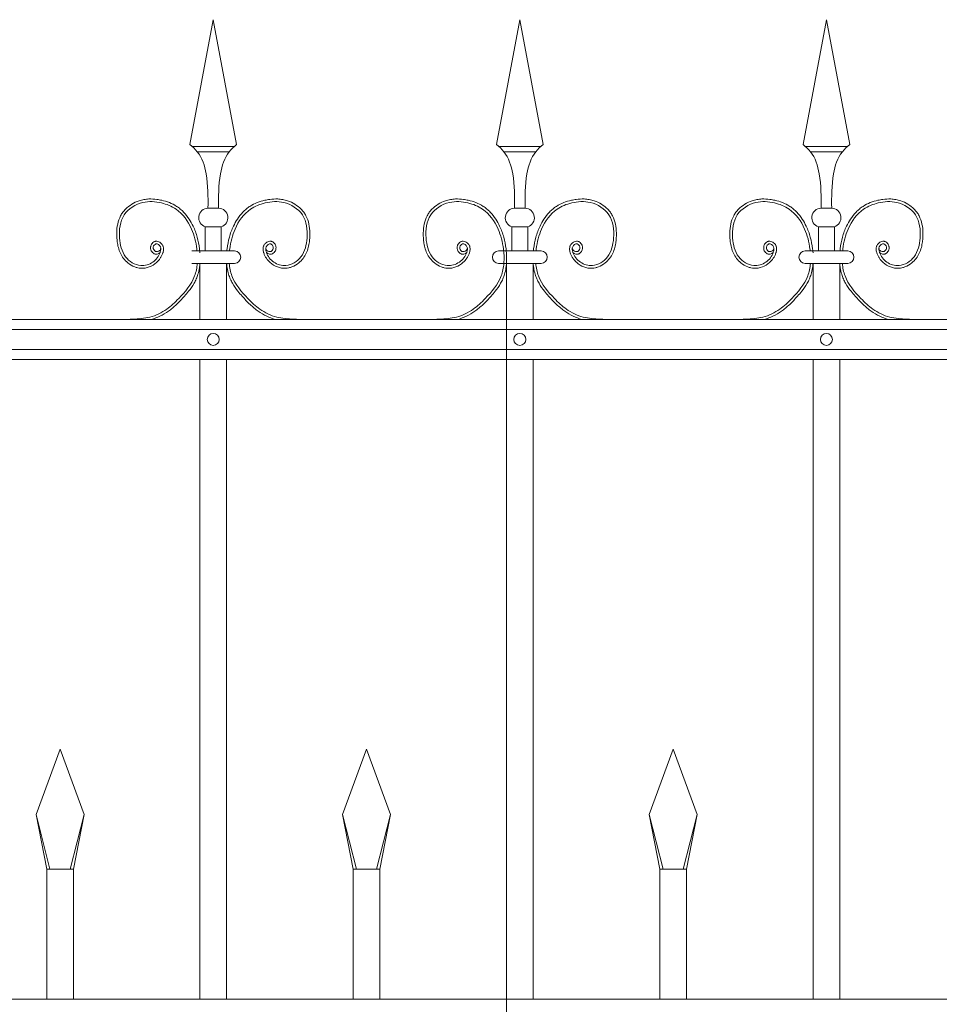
# Model space of a CAD drawing. Header units: millimetres. Extents: x 6567289036 to 6568990308, y 5976640423 to 5977332400.
# Tile 182 of 256: x 6568247495 to 6568248177, y 5976809988 to 5976810718. Entities that reach past the tile are written whole.
import ezdxf

# ---------------------------------------------------------------- set-up
doc = ezdxf.new("R2010")
doc.units = ezdxf.units.MM
doc.layers.add('01_widok', color=7, linetype='Continuous', lineweight=13)

# ---------------------------------------------------------------- blocks, each defined once
blk = doc.blocks.new('A$C6D0402AF')
at = {"layer": '01_widok'}
for p, q in [((1.41249, 1.4602), (1.43, 1.55381)), ((1.44751, 1.4602), (1.43, 1.55381)), ((1.64249, 1.4602), (1.66, 1.55381)), ((1.67751, 1.4602), (1.66, 1.55381)), ((1.87249, 1.4602), (1.89, 1.55381)), ((1.90751, 1.4602), (1.89, 1.55381)), ((1.43, 1.45881), (1.414, 1.45881)), ((1.43, 1.45881), (1.446, 1.45881)), ((1.66, 1.45881), (1.644, 1.45881)), ((1.66, 1.45881), (1.676, 1.45881)), ((1.89, 1.45881), (1.874, 1.45881)), ((1.89, 1.45881), (1.906, 1.45881)), ((1.43, 1.45481), (1.418, 1.45481)), ((1.43, 1.45481), (1.442, 1.45481)), ((1.66, 1.45481), (1.648, 1.45481)), ((1.66, 1.45481), (1.672, 1.45481)), ((1.89, 1.45481), (1.878, 1.45481)), ((1.89, 1.45481), (1.902, 1.45481)), ((1.43, 1.41247), (1.42601, 1.41247)), ((1.43, 1.41247), (1.43399, 1.41247)), ((1.66, 1.41247), (1.65601, 1.41247)), ((1.66, 1.41247), (1.66399, 1.41247)), ((1.89, 1.41247), (1.88601, 1.41247)), ((1.89, 1.41247), (1.89399, 1.41247)), ((1.42401, 1.39847), (1.43, 1.39847)), ((1.42401, 1.39847), (1.42401, 1.38047)), ((1.43599, 1.39847), (1.43, 1.39847)), ((1.43599, 1.39847), (1.43599, 1.38047)), ((1.65401, 1.39847), (1.66, 1.39847)), ((1.65401, 1.39847), (1.65401, 1.38047)), ((1.66599, 1.39847), (1.66, 1.39847)), ((1.66599, 1.39847), (1.66599, 1.38047)), ((1.88401, 1.39847), (1.89, 1.39847)), ((1.88401, 1.39847), (1.88401, 1.38047)), ((1.89599, 1.39847), (1.89, 1.39847)), ((1.89599, 1.39847), (1.89599, 1.38047)), ((1.43, 1.38047), (1.414, 1.38047)), ((1.43, 1.38047), (1.446, 1.38047)), ((1.66, 1.38047), (1.644, 1.38047)), ((1.65, 1.379), (1.65, 1.329)), ((1.65, 1.379), (1.65, 0.30096)), ((1.66, 1.38047), (1.676, 1.38047)), ((1.89, 1.38047), (1.874, 1.38047)), ((1.89, 1.38047), (1.906, 1.38047)), ((1.42, 1.371), (1.414, 1.371)), ((1.42, 1.371), (1.42, 1.329)), ((1.42, 1.371), (1.44, 1.371)), ((1.44, 1.371), (1.44, 1.329)), ((1.44, 1.371), (1.446, 1.371)), ((1.65, 1.371), (1.644, 1.371)), ((1.65, 1.371), (1.65, 1.329)), ((1.65, 1.371), (1.67, 1.371)), ((1.67, 1.371), (1.67, 1.329)), ((1.67, 1.371), (1.676, 1.371)), ((1.88, 1.371), (1.874, 1.371)), ((1.88, 1.371), (1.88, 1.329)), ((1.88, 1.371), (1.9, 1.371)), ((1.9, 1.371), (1.9, 1.329)), ((1.9, 1.371), (1.906, 1.371)), ((2.57, 1.329), (0.06, 1.329)), ((0.06, 1.3215), (2.57, 1.3215)), ((0.06, 1.3065), (2.57, 1.3065)), ((2.57, 1.299), (0.06, 1.299)), ((1.42, 1.299), (1.42, 0.819)), ((1.44, 1.299), (1.44, 0.819)), ((1.65, 1.299), (1.65, 0.819)), ((1.67, 1.299), (1.67, 0.819)), ((1.88, 1.299), (1.88, 0.819)), ((1.9, 1.299), (1.9, 0.819)), ((1.297, 0.95769), (1.315, 1.00669)), ((1.333, 0.95769), (1.315, 1.00669)), ((1.527, 0.95769), (1.545, 1.00669)), ((1.563, 0.95769), (1.545, 1.00669)), ((1.757, 0.95769), (1.775, 1.00669)), ((1.793, 0.95769), (1.775, 1.00669)), ((1.30744, 0.91669), (1.297, 0.95769)), ((1.297, 0.95769), (1.305, 0.91669)), ((1.32256, 0.91669), (1.333, 0.95769)), ((1.333, 0.95769), (1.325, 0.91669)), ((1.53744, 0.91669), (1.527, 0.95769)), ((1.527, 0.95769), (1.535, 0.91669)), ((1.55256, 0.91669), (1.563, 0.95769)), ((1.563, 0.95769), (1.555, 0.91669)), ((1.76744, 0.91669), (1.757, 0.95769)), ((1.757, 0.95769), (1.765, 0.91669)), ((1.78256, 0.91669), (1.793, 0.95769)), ((1.793, 0.95769), (1.785, 0.91669)), ((1.315, 0.91669), (1.305, 0.91669)), ((1.305, 0.91669), (1.305, 0.819)), ((1.315, 0.91669), (1.325, 0.91669)), ((1.325, 0.91669), (1.325, 0.819)), ((1.545, 0.91669), (1.535, 0.91669)), ((1.535, 0.91669), (1.535, 0.819)), ((1.545, 0.91669), (1.555, 0.91669)), ((1.555, 0.91669), (1.555, 0.819)), ((1.775, 0.91669), (1.765, 0.91669)), ((1.765, 0.91669), (1.765, 0.819)), ((1.775, 0.91669), (1.785, 0.91669)), ((1.785, 0.91669), (1.785, 0.819)), ((2.57, 0.819), (0.06, 0.819))]:
    blk.add_line(p, q, dxfattribs=at)
for centre in [(1.43, 1.314), (1.66, 1.314), (1.89, 1.314)]:
    blk.add_circle(centre, 0.0045, dxfattribs=at)
for centre, radius, start, end in [((1.42627, 1.40529), 0.00718, 92.05804, 251.68172), ((1.43373, 1.40529), 0.00718, 288.31828, 87.94196), ((1.65627, 1.40529), 0.00718, 92.05804, 251.68172), ((1.66373, 1.40529), 0.00718, 288.31828, 87.94196), ((1.88627, 1.40529), 0.00718, 92.05804, 251.68172), ((1.89373, 1.40529), 0.00718, 288.31828, 87.94196), ((1.44589, 1.37573), 0.00473, 271.38218, 88.61782), ((1.64411, 1.37573), 0.00473, 91.38218, 268.61782), ((1.67589, 1.37573), 0.00473, 271.38218, 88.61782), ((1.87411, 1.37573), 0.00473, 91.38218, 268.61782), ((1.90589, 1.37573), 0.00473, 271.38218, 88.61782)]:
    blk.add_arc(centre, radius, start, end, dxfattribs=at)
for points in [[(1.41249, 1.4602), (1.418, 1.45481), (1.42464, 1.43812), (1.42601, 1.41247)], [(1.44751, 1.4602), (1.442, 1.45481), (1.43536, 1.43812), (1.43399, 1.41247)], [(1.64249, 1.4602), (1.648, 1.45481), (1.65464, 1.43812), (1.65601, 1.41247)], [(1.67751, 1.4602), (1.672, 1.45481), (1.66536, 1.43812), (1.66399, 1.41247)], [(1.87249, 1.4602), (1.878, 1.45481), (1.88464, 1.43812), (1.88601, 1.41247)], [(1.90751, 1.4602), (1.902, 1.45481), (1.89536, 1.43812), (1.89399, 1.41247)], [(1.64782, 1.38047), (1.64822, 1.37621), (1.64799, 1.371)]]:
    blk.add_spline(points, degree=3, dxfattribs=at)
for points, knots in [([(1.39014, 1.37922), (1.38904, 1.37757), (1.38661, 1.37789), (1.38604, 1.37807), (1.38582, 1.37815), (1.3854, 1.37836), (1.3852, 1.37847), (1.38454, 1.37894), (1.38415, 1.37936), (1.38354, 1.38027), (1.38331, 1.38076), (1.38301, 1.3818), (1.38294, 1.38234), (1.38296, 1.38319), (1.383, 1.3835), (1.38312, 1.38409), (1.38321, 1.38437), (1.38352, 1.38516), (1.3838, 1.38563), (1.38451, 1.38648), (1.38493, 1.38686), (1.38571, 1.38729), (1.38599, 1.38741), (1.3865, 1.38756), (1.38673, 1.3876), (1.38717, 1.38764), (1.38739, 1.38765), (1.38816, 1.3876), (1.38868, 1.38745), (1.38962, 1.38704), (1.39004, 1.38678), (1.3908, 1.38617), (1.39115, 1.38583), (1.39165, 1.3852), (1.39183, 1.38493), (1.39214, 1.38437), (1.39227, 1.38409), (1.39247, 1.38353), (1.39255, 1.38324), (1.39271, 1.38238), (1.39272, 1.3818), (1.39263, 1.38073), (1.39253, 1.38022), (1.39232, 1.37942), (1.39222, 1.37911), (1.39199, 1.37846), (1.39186, 1.37811), (1.39158, 1.37743), (1.39142, 1.37709), (1.39094, 1.3761), (1.39057, 1.37546), (1.38937, 1.37364), (1.38842, 1.37254), (1.38577, 1.37019), (1.38394, 1.36909), (1.37996, 1.36762), (1.37782, 1.36725), (1.37488, 1.36741), (1.37409, 1.36752), (1.37255, 1.36786), (1.3718, 1.36809), (1.3692, 1.36908), (1.36747, 1.37012), (1.3647, 1.37238), (1.36359, 1.37352), (1.36169, 1.376), (1.36091, 1.37732), (1.35963, 1.38006), (1.35914, 1.38148), (1.35838, 1.38434), (1.35812, 1.38578), (1.35779, 1.38832), (1.35769, 1.38942), (1.35756, 1.39164), (1.35753, 1.39275), (1.35758, 1.3961), (1.3578, 1.39834), (1.35873, 1.4027), (1.35944, 1.40482), (1.36096, 1.40768), (1.36149, 1.40853), (1.36268, 1.41014), (1.36334, 1.41091), (1.36545, 1.41306), (1.36705, 1.41432), (1.3705, 1.41644), (1.37235, 1.4173), (1.37547, 1.41835), (1.3767, 1.41867), (1.37918, 1.41913), (1.38042, 1.41926), (1.38366, 1.41941), (1.38566, 1.4193), (1.38885, 1.41887), (1.39007, 1.41864), (1.39324, 1.41791), (1.39518, 1.41733), (1.39896, 1.41583), (1.40079, 1.41491), (1.40346, 1.41318), (1.40438, 1.41251), (1.40612, 1.41106), (1.40695, 1.41028), (1.40931, 1.40783), (1.41071, 1.40604), (1.41304, 1.40249), (1.41401, 1.40075), (1.41616, 1.39627), (1.41717, 1.3935), (1.41874, 1.38785), (1.41928, 1.38498), (1.41971, 1.38152), (1.41977, 1.381), (1.42, 1.379)], [4.6165, 4.6165, 4.6165, 4.6165, 5.188367, 5.188367, 5.549428, 5.549428, 5.910489, 5.910489, 6.837983, 6.837983, 7.765478, 7.765478, 8.692972, 8.692972, 9.190028, 9.190028, 9.687083, 9.687083, 10.618534, 10.618534, 11.549985, 11.549985, 12.010547, 12.010547, 12.33998, 12.33998, 12.669414, 12.669414, 13.561099, 13.561099, 14.452783, 14.452783, 15.344467, 15.344467, 15.940368, 15.940368, 16.492607, 16.492607, 17.044846, 17.044846, 18.200205, 18.200205, 19.355563, 19.355563, 20.151118, 20.151118, 21.100453, 21.100453, 22.049789, 22.049789, 23.94846, 23.94846, 27.745803, 27.745803, 33.221248, 33.221248, 38.696693, 38.696693, 40.725069, 40.725069, 42.753445, 42.753445, 47.908007, 47.908007, 52.041948, 52.041948, 56.17589, 56.17589, 60.309831, 60.309831, 64.342201, 64.342201, 67.40836, 67.40836, 70.47452, 70.47452, 76.606839, 76.606839, 82.739158, 82.739158, 85.455708, 85.455708, 88.172258, 88.172258, 93.605357, 93.605357, 99.038456, 99.038456, 102.482403, 102.482403, 105.92635, 105.92635, 111.504268, 111.504268, 114.996104, 114.996104, 120.708661, 120.708661, 126.421218, 126.421218, 129.587167, 129.587167, 132.753115, 132.753115, 139.085012, 139.085012, 144.64085, 144.64085, 153.114925, 153.114925, 161.589001, 161.589001, 163.11027, 163.11027, 163.11027, 163.11027]), ([(1.46986, 1.37922), (1.47096, 1.37757), (1.47339, 1.37789), (1.47396, 1.37807), (1.47418, 1.37815), (1.4746, 1.37836), (1.4748, 1.37847), (1.47546, 1.37894), (1.47585, 1.37936), (1.47646, 1.38027), (1.47669, 1.38076), (1.47699, 1.3818), (1.47706, 1.38234), (1.47704, 1.38319), (1.477, 1.3835), (1.47688, 1.38409), (1.47679, 1.38437), (1.47648, 1.38516), (1.4762, 1.38563), (1.47549, 1.38648), (1.47507, 1.38686), (1.47429, 1.38729), (1.47401, 1.38741), (1.4735, 1.38756), (1.47327, 1.3876), (1.47283, 1.38764), (1.47261, 1.38765), (1.47184, 1.3876), (1.47132, 1.38745), (1.47038, 1.38704), (1.46996, 1.38678), (1.4692, 1.38617), (1.46885, 1.38583), (1.46835, 1.3852), (1.46817, 1.38493), (1.46786, 1.38437), (1.46773, 1.38409), (1.46753, 1.38353), (1.46745, 1.38324), (1.46729, 1.38238), (1.46728, 1.3818), (1.46737, 1.38073), (1.46747, 1.38022), (1.46768, 1.37942), (1.46778, 1.37911), (1.46801, 1.37846), (1.46814, 1.37811), (1.46842, 1.37743), (1.46858, 1.37709), (1.46906, 1.3761), (1.46943, 1.37546), (1.47063, 1.37364), (1.47158, 1.37254), (1.47423, 1.37019), (1.47606, 1.36909), (1.48004, 1.36762), (1.48218, 1.36725), (1.48512, 1.36741), (1.48591, 1.36752), (1.48745, 1.36786), (1.4882, 1.36809), (1.4908, 1.36908), (1.49253, 1.37012), (1.4953, 1.37238), (1.49641, 1.37352), (1.49831, 1.376), (1.49909, 1.37732), (1.50037, 1.38006), (1.50086, 1.38148), (1.50162, 1.38434), (1.50188, 1.38578), (1.50221, 1.38832), (1.50231, 1.38942), (1.50244, 1.39164), (1.50247, 1.39275), (1.50242, 1.3961), (1.5022, 1.39834), (1.50127, 1.4027), (1.50056, 1.40482), (1.49904, 1.40768), (1.49851, 1.40853), (1.49732, 1.41014), (1.49666, 1.41091), (1.49455, 1.41306), (1.49295, 1.41432), (1.4895, 1.41644), (1.48765, 1.4173), (1.48453, 1.41835), (1.4833, 1.41867), (1.48082, 1.41913), (1.47958, 1.41926), (1.47634, 1.41941), (1.47434, 1.4193), (1.47115, 1.41887), (1.46993, 1.41864), (1.46676, 1.41791), (1.46482, 1.41733), (1.46104, 1.41583), (1.45921, 1.41491), (1.45654, 1.41318), (1.45562, 1.41251), (1.45388, 1.41106), (1.45305, 1.41028), (1.45069, 1.40783), (1.44929, 1.40604), (1.44696, 1.40249), (1.44599, 1.40075), (1.44384, 1.39627), (1.44283, 1.3935), (1.44126, 1.38785), (1.44072, 1.38498), (1.44029, 1.38152), (1.44023, 1.381), (1.44017, 1.38047)], [4.6165, 4.6165, 4.6165, 4.6165, 5.188367, 5.188367, 5.549428, 5.549428, 5.910489, 5.910489, 6.837983, 6.837983, 7.765478, 7.765478, 8.692972, 8.692972, 9.190028, 9.190028, 9.687083, 9.687083, 10.618534, 10.618534, 11.549985, 11.549985, 12.010547, 12.010547, 12.33998, 12.33998, 12.669414, 12.669414, 13.561099, 13.561099, 14.452783, 14.452783, 15.344467, 15.344467, 15.940368, 15.940368, 16.492607, 16.492607, 17.044846, 17.044846, 18.200205, 18.200205, 19.355563, 19.355563, 20.151118, 20.151118, 21.100453, 21.100453, 22.049789, 22.049789, 23.94846, 23.94846, 27.745803, 27.745803, 33.221248, 33.221248, 38.696693, 38.696693, 40.725069, 40.725069, 42.753445, 42.753445, 47.908007, 47.908007, 52.041948, 52.041948, 56.17589, 56.17589, 60.309831, 60.309831, 64.342201, 64.342201, 67.40836, 67.40836, 70.47452, 70.47452, 76.606839, 76.606839, 82.739158, 82.739158, 85.455708, 85.455708, 88.172258, 88.172258, 93.605357, 93.605357, 99.038456, 99.038456, 102.482403, 102.482403, 105.92635, 105.92635, 111.504268, 111.504268, 114.996104, 114.996104, 120.708661, 120.708661, 126.421218, 126.421218, 129.587167, 129.587167, 132.753115, 132.753115, 139.085012, 139.085012, 144.64085, 144.64085, 153.114925, 153.114925, 161.589001, 161.589001, 163.11027, 163.11027, 163.11027, 163.11027]), ([(1.62014, 1.37922), (1.61904, 1.37757), (1.61661, 1.37789), (1.61604, 1.37807), (1.61582, 1.37815), (1.6154, 1.37836), (1.6152, 1.37847), (1.61454, 1.37894), (1.61415, 1.37936), (1.61354, 1.38027), (1.61331, 1.38076), (1.61301, 1.3818), (1.61294, 1.38234), (1.61296, 1.38319), (1.613, 1.3835), (1.61312, 1.38409), (1.61321, 1.38437), (1.61352, 1.38516), (1.6138, 1.38563), (1.61451, 1.38648), (1.61493, 1.38686), (1.61571, 1.38729), (1.61599, 1.38741), (1.6165, 1.38756), (1.61673, 1.3876), (1.61717, 1.38764), (1.61739, 1.38765), (1.61816, 1.3876), (1.61868, 1.38745), (1.61962, 1.38704), (1.62004, 1.38678), (1.6208, 1.38617), (1.62115, 1.38583), (1.62165, 1.3852), (1.62183, 1.38493), (1.62214, 1.38437), (1.62227, 1.38409), (1.62247, 1.38353), (1.62255, 1.38324), (1.62271, 1.38238), (1.62272, 1.3818), (1.62263, 1.38073), (1.62253, 1.38022), (1.62232, 1.37942), (1.62222, 1.37911), (1.62199, 1.37846), (1.62186, 1.37811), (1.62158, 1.37743), (1.62142, 1.37709), (1.62094, 1.3761), (1.62057, 1.37546), (1.61937, 1.37364), (1.61842, 1.37254), (1.61577, 1.37019), (1.61394, 1.36909), (1.60996, 1.36762), (1.60782, 1.36725), (1.60488, 1.36741), (1.60409, 1.36752), (1.60255, 1.36786), (1.6018, 1.36809), (1.5992, 1.36908), (1.59747, 1.37012), (1.5947, 1.37238), (1.59359, 1.37352), (1.59169, 1.376), (1.59091, 1.37732), (1.58963, 1.38006), (1.58914, 1.38148), (1.58838, 1.38434), (1.58812, 1.38578), (1.58779, 1.38832), (1.58769, 1.38942), (1.58756, 1.39164), (1.58753, 1.39275), (1.58758, 1.3961), (1.5878, 1.39834), (1.58873, 1.4027), (1.58944, 1.40482), (1.59096, 1.40768), (1.59149, 1.40853), (1.59268, 1.41014), (1.59334, 1.41091), (1.59545, 1.41306), (1.59705, 1.41432), (1.6005, 1.41644), (1.60235, 1.4173), (1.60547, 1.41835), (1.6067, 1.41867), (1.60918, 1.41913), (1.61042, 1.41926), (1.61366, 1.41941), (1.61566, 1.4193), (1.61885, 1.41887), (1.62007, 1.41864), (1.62324, 1.41791), (1.62518, 1.41733), (1.62896, 1.41583), (1.63079, 1.41491), (1.63346, 1.41318), (1.63438, 1.41251), (1.63612, 1.41106), (1.63695, 1.41028), (1.63931, 1.40783), (1.64071, 1.40604), (1.64304, 1.40249), (1.64401, 1.40075), (1.64616, 1.39627), (1.64717, 1.3935), (1.64874, 1.38785), (1.64928, 1.38498), (1.64971, 1.38152), (1.64977, 1.381), (1.65, 1.379)], [4.6165, 4.6165, 4.6165, 4.6165, 5.188367, 5.188367, 5.549428, 5.549428, 5.910489, 5.910489, 6.837983, 6.837983, 7.765478, 7.765478, 8.692972, 8.692972, 9.190028, 9.190028, 9.687083, 9.687083, 10.618534, 10.618534, 11.549985, 11.549985, 12.010547, 12.010547, 12.33998, 12.33998, 12.669414, 12.669414, 13.561099, 13.561099, 14.452783, 14.452783, 15.344467, 15.344467, 15.940368, 15.940368, 16.492607, 16.492607, 17.044846, 17.044846, 18.200205, 18.200205, 19.355563, 19.355563, 20.151118, 20.151118, 21.100453, 21.100453, 22.049789, 22.049789, 23.94846, 23.94846, 27.745803, 27.745803, 33.221248, 33.221248, 38.696693, 38.696693, 40.725069, 40.725069, 42.753445, 42.753445, 47.908007, 47.908007, 52.041948, 52.041948, 56.17589, 56.17589, 60.309831, 60.309831, 64.342201, 64.342201, 67.40836, 67.40836, 70.47452, 70.47452, 76.606839, 76.606839, 82.739158, 82.739158, 85.455708, 85.455708, 88.172258, 88.172258, 93.605357, 93.605357, 99.038456, 99.038456, 102.482403, 102.482403, 105.92635, 105.92635, 111.504268, 111.504268, 114.996104, 114.996104, 120.708661, 120.708661, 126.421218, 126.421218, 129.587167, 129.587167, 132.753115, 132.753115, 139.085012, 139.085012, 144.64085, 144.64085, 153.114925, 153.114925, 161.589001, 161.589001, 163.11027, 163.11027, 163.11027, 163.11027]), ([(1.62014, 1.37922), (1.61904, 1.37757), (1.61661, 1.37789), (1.61604, 1.37807), (1.61582, 1.37815), (1.6154, 1.37836), (1.6152, 1.37847), (1.61454, 1.37894), (1.61415, 1.37936), (1.61354, 1.38027), (1.61331, 1.38076), (1.61301, 1.3818), (1.61294, 1.38234), (1.61296, 1.38319), (1.613, 1.3835), (1.61312, 1.38409), (1.61321, 1.38437), (1.61352, 1.38516), (1.6138, 1.38563), (1.61451, 1.38648), (1.61493, 1.38686), (1.61571, 1.38729), (1.61599, 1.38741), (1.6165, 1.38756), (1.61673, 1.3876), (1.61717, 1.38764), (1.61739, 1.38765), (1.61816, 1.3876), (1.61868, 1.38745), (1.61962, 1.38704), (1.62004, 1.38678), (1.6208, 1.38617), (1.62115, 1.38583), (1.62165, 1.3852), (1.62183, 1.38493), (1.62214, 1.38437), (1.62227, 1.38409), (1.62247, 1.38353), (1.62255, 1.38324), (1.62271, 1.38238), (1.62272, 1.3818), (1.62263, 1.38073), (1.62253, 1.38022), (1.62232, 1.37942), (1.62222, 1.37911), (1.62199, 1.37846), (1.62186, 1.37811), (1.62158, 1.37743), (1.62142, 1.37709), (1.62094, 1.3761), (1.62057, 1.37546), (1.61937, 1.37364), (1.61842, 1.37254), (1.61577, 1.37019), (1.61394, 1.36909), (1.60996, 1.36762), (1.60782, 1.36725), (1.60488, 1.36741), (1.60409, 1.36752), (1.60255, 1.36786), (1.6018, 1.36809), (1.5992, 1.36908), (1.59747, 1.37012), (1.5947, 1.37238), (1.59359, 1.37352), (1.59169, 1.376), (1.59091, 1.37732), (1.58963, 1.38006), (1.58914, 1.38148), (1.58838, 1.38434), (1.58812, 1.38578), (1.58779, 1.38832), (1.58769, 1.38942), (1.58756, 1.39164), (1.58753, 1.39275), (1.58758, 1.3961), (1.5878, 1.39834), (1.58873, 1.4027), (1.58944, 1.40482), (1.59096, 1.40768), (1.59149, 1.40853), (1.59268, 1.41014), (1.59334, 1.41091), (1.59545, 1.41306), (1.59705, 1.41432), (1.6005, 1.41644), (1.60235, 1.4173), (1.60547, 1.41835), (1.6067, 1.41867), (1.60918, 1.41913), (1.61042, 1.41926), (1.61366, 1.41941), (1.61566, 1.4193), (1.61885, 1.41887), (1.62007, 1.41864), (1.62324, 1.41791), (1.62518, 1.41733), (1.62896, 1.41583), (1.63079, 1.41491), (1.63346, 1.41318), (1.63438, 1.41251), (1.63612, 1.41106), (1.63695, 1.41028), (1.63931, 1.40783), (1.64071, 1.40604), (1.64304, 1.40249), (1.64401, 1.40075), (1.64616, 1.39627), (1.64717, 1.3935), (1.64874, 1.38785), (1.64928, 1.38498), (1.64971, 1.38152), (1.64977, 1.381), (1.64983, 1.38047)], [4.6165, 4.6165, 4.6165, 4.6165, 5.188367, 5.188367, 5.549428, 5.549428, 5.910489, 5.910489, 6.837983, 6.837983, 7.765478, 7.765478, 8.692972, 8.692972, 9.190028, 9.190028, 9.687083, 9.687083, 10.618534, 10.618534, 11.549985, 11.549985, 12.010547, 12.010547, 12.33998, 12.33998, 12.669414, 12.669414, 13.561099, 13.561099, 14.452783, 14.452783, 15.344467, 15.344467, 15.940368, 15.940368, 16.492607, 16.492607, 17.044846, 17.044846, 18.200205, 18.200205, 19.355563, 19.355563, 20.151118, 20.151118, 21.100453, 21.100453, 22.049789, 22.049789, 23.94846, 23.94846, 27.745803, 27.745803, 33.221248, 33.221248, 38.696693, 38.696693, 40.725069, 40.725069, 42.753445, 42.753445, 47.908007, 47.908007, 52.041948, 52.041948, 56.17589, 56.17589, 60.309831, 60.309831, 64.342201, 64.342201, 67.40836, 67.40836, 70.47452, 70.47452, 76.606839, 76.606839, 82.739158, 82.739158, 85.455708, 85.455708, 88.172258, 88.172258, 93.605357, 93.605357, 99.038456, 99.038456, 102.482403, 102.482403, 105.92635, 105.92635, 111.504268, 111.504268, 114.996104, 114.996104, 120.708661, 120.708661, 126.421218, 126.421218, 129.587167, 129.587167, 132.753115, 132.753115, 139.085012, 139.085012, 144.64085, 144.64085, 153.114925, 153.114925, 161.589001, 161.589001, 163.11027, 163.11027, 163.11027, 163.11027]), ([(1.69986, 1.37922), (1.70096, 1.37757), (1.70339, 1.37789), (1.70396, 1.37807), (1.70418, 1.37815), (1.7046, 1.37836), (1.7048, 1.37847), (1.70546, 1.37894), (1.70585, 1.37936), (1.70646, 1.38027), (1.70669, 1.38076), (1.70699, 1.3818), (1.70706, 1.38234), (1.70704, 1.38319), (1.707, 1.3835), (1.70688, 1.38409), (1.70679, 1.38437), (1.70648, 1.38516), (1.7062, 1.38563), (1.70549, 1.38648), (1.70507, 1.38686), (1.70429, 1.38729), (1.70401, 1.38741), (1.7035, 1.38756), (1.70327, 1.3876), (1.70283, 1.38764), (1.70261, 1.38765), (1.70184, 1.3876), (1.70132, 1.38745), (1.70038, 1.38704), (1.69996, 1.38678), (1.6992, 1.38617), (1.69885, 1.38583), (1.69835, 1.3852), (1.69817, 1.38493), (1.69786, 1.38437), (1.69773, 1.38409), (1.69753, 1.38353), (1.69745, 1.38324), (1.69729, 1.38238), (1.69728, 1.3818), (1.69737, 1.38073), (1.69747, 1.38022), (1.69768, 1.37942), (1.69778, 1.37911), (1.69801, 1.37846), (1.69814, 1.37811), (1.69842, 1.37743), (1.69858, 1.37709), (1.69906, 1.3761), (1.69943, 1.37546), (1.70063, 1.37364), (1.70158, 1.37254), (1.70423, 1.37019), (1.70606, 1.36909), (1.71004, 1.36762), (1.71218, 1.36725), (1.71512, 1.36741), (1.71591, 1.36752), (1.71745, 1.36786), (1.7182, 1.36809), (1.7208, 1.36908), (1.72253, 1.37012), (1.7253, 1.37238), (1.72641, 1.37352), (1.72831, 1.376), (1.72909, 1.37732), (1.73037, 1.38006), (1.73086, 1.38148), (1.73162, 1.38434), (1.73188, 1.38578), (1.73221, 1.38832), (1.73231, 1.38942), (1.73244, 1.39164), (1.73247, 1.39275), (1.73242, 1.3961), (1.7322, 1.39834), (1.73127, 1.4027), (1.73056, 1.40482), (1.72904, 1.40768), (1.72851, 1.40853), (1.72732, 1.41014), (1.72666, 1.41091), (1.72455, 1.41306), (1.72295, 1.41432), (1.7195, 1.41644), (1.71765, 1.4173), (1.71453, 1.41835), (1.7133, 1.41867), (1.71082, 1.41913), (1.70958, 1.41926), (1.70634, 1.41941), (1.70434, 1.4193), (1.70115, 1.41887), (1.69993, 1.41864), (1.69676, 1.41791), (1.69482, 1.41733), (1.69104, 1.41583), (1.68921, 1.41491), (1.68654, 1.41318), (1.68562, 1.41251), (1.68388, 1.41106), (1.68305, 1.41028), (1.68069, 1.40783), (1.67929, 1.40604), (1.67696, 1.40249), (1.67599, 1.40075), (1.67384, 1.39627), (1.67283, 1.3935), (1.67126, 1.38785), (1.67072, 1.38498), (1.67029, 1.38152), (1.67023, 1.381), (1.67017, 1.38047)], [4.6165, 4.6165, 4.6165, 4.6165, 5.188367, 5.188367, 5.549428, 5.549428, 5.910489, 5.910489, 6.837983, 6.837983, 7.765478, 7.765478, 8.692972, 8.692972, 9.190028, 9.190028, 9.687083, 9.687083, 10.618534, 10.618534, 11.549985, 11.549985, 12.010547, 12.010547, 12.33998, 12.33998, 12.669414, 12.669414, 13.561099, 13.561099, 14.452783, 14.452783, 15.344467, 15.344467, 15.940368, 15.940368, 16.492607, 16.492607, 17.044846, 17.044846, 18.200205, 18.200205, 19.355563, 19.355563, 20.151118, 20.151118, 21.100453, 21.100453, 22.049789, 22.049789, 23.94846, 23.94846, 27.745803, 27.745803, 33.221248, 33.221248, 38.696693, 38.696693, 40.725069, 40.725069, 42.753445, 42.753445, 47.908007, 47.908007, 52.041948, 52.041948, 56.17589, 56.17589, 60.309831, 60.309831, 64.342201, 64.342201, 67.40836, 67.40836, 70.47452, 70.47452, 76.606839, 76.606839, 82.739158, 82.739158, 85.455708, 85.455708, 88.172258, 88.172258, 93.605357, 93.605357, 99.038456, 99.038456, 102.482403, 102.482403, 105.92635, 105.92635, 111.504268, 111.504268, 114.996104, 114.996104, 120.708661, 120.708661, 126.421218, 126.421218, 129.587167, 129.587167, 132.753115, 132.753115, 139.085012, 139.085012, 144.64085, 144.64085, 153.114925, 153.114925, 161.589001, 161.589001, 163.11027, 163.11027, 163.11027, 163.11027]), ([(1.85014, 1.37922), (1.84904, 1.37757), (1.84661, 1.37789), (1.84604, 1.37807), (1.84582, 1.37815), (1.8454, 1.37836), (1.8452, 1.37847), (1.84454, 1.37894), (1.84415, 1.37936), (1.84354, 1.38027), (1.84331, 1.38076), (1.84301, 1.3818), (1.84294, 1.38234), (1.84296, 1.38319), (1.843, 1.3835), (1.84312, 1.38409), (1.84321, 1.38437), (1.84352, 1.38516), (1.8438, 1.38563), (1.84451, 1.38648), (1.84493, 1.38686), (1.84571, 1.38729), (1.84599, 1.38741), (1.8465, 1.38756), (1.84673, 1.3876), (1.84717, 1.38764), (1.84739, 1.38765), (1.84816, 1.3876), (1.84868, 1.38745), (1.84962, 1.38704), (1.85004, 1.38678), (1.8508, 1.38617), (1.85115, 1.38583), (1.85165, 1.3852), (1.85183, 1.38493), (1.85214, 1.38437), (1.85227, 1.38409), (1.85247, 1.38353), (1.85255, 1.38324), (1.85271, 1.38238), (1.85272, 1.3818), (1.85263, 1.38073), (1.85253, 1.38022), (1.85232, 1.37942), (1.85222, 1.37911), (1.85199, 1.37846), (1.85186, 1.37811), (1.85158, 1.37743), (1.85142, 1.37709), (1.85094, 1.3761), (1.85057, 1.37546), (1.84937, 1.37364), (1.84842, 1.37254), (1.84577, 1.37019), (1.84394, 1.36909), (1.83996, 1.36762), (1.83782, 1.36725), (1.83488, 1.36741), (1.83409, 1.36752), (1.83255, 1.36786), (1.8318, 1.36809), (1.8292, 1.36908), (1.82747, 1.37012), (1.8247, 1.37238), (1.82359, 1.37352), (1.82169, 1.376), (1.82091, 1.37732), (1.81963, 1.38006), (1.81914, 1.38148), (1.81838, 1.38434), (1.81812, 1.38578), (1.81779, 1.38832), (1.81769, 1.38942), (1.81756, 1.39164), (1.81753, 1.39275), (1.81758, 1.3961), (1.8178, 1.39834), (1.81873, 1.4027), (1.81944, 1.40482), (1.82096, 1.40768), (1.82149, 1.40853), (1.82268, 1.41014), (1.82334, 1.41091), (1.82545, 1.41306), (1.82705, 1.41432), (1.8305, 1.41644), (1.83235, 1.4173), (1.83547, 1.41835), (1.8367, 1.41867), (1.83918, 1.41913), (1.84042, 1.41926), (1.84366, 1.41941), (1.84566, 1.4193), (1.84885, 1.41887), (1.85007, 1.41864), (1.85324, 1.41791), (1.85518, 1.41733), (1.85896, 1.41583), (1.86079, 1.41491), (1.86346, 1.41318), (1.86438, 1.41251), (1.86612, 1.41106), (1.86695, 1.41028), (1.86931, 1.40783), (1.87071, 1.40604), (1.87304, 1.40249), (1.87401, 1.40075), (1.87616, 1.39627), (1.87717, 1.3935), (1.87874, 1.38785), (1.87928, 1.38498), (1.87971, 1.38152), (1.87977, 1.381), (1.88, 1.379)], [4.6165, 4.6165, 4.6165, 4.6165, 5.188367, 5.188367, 5.549428, 5.549428, 5.910489, 5.910489, 6.837983, 6.837983, 7.765478, 7.765478, 8.692972, 8.692972, 9.190028, 9.190028, 9.687083, 9.687083, 10.618534, 10.618534, 11.549985, 11.549985, 12.010547, 12.010547, 12.33998, 12.33998, 12.669414, 12.669414, 13.561099, 13.561099, 14.452783, 14.452783, 15.344467, 15.344467, 15.940368, 15.940368, 16.492607, 16.492607, 17.044846, 17.044846, 18.200205, 18.200205, 19.355563, 19.355563, 20.151118, 20.151118, 21.100453, 21.100453, 22.049789, 22.049789, 23.94846, 23.94846, 27.745803, 27.745803, 33.221248, 33.221248, 38.696693, 38.696693, 40.725069, 40.725069, 42.753445, 42.753445, 47.908007, 47.908007, 52.041948, 52.041948, 56.17589, 56.17589, 60.309831, 60.309831, 64.342201, 64.342201, 67.40836, 67.40836, 70.47452, 70.47452, 76.606839, 76.606839, 82.739158, 82.739158, 85.455708, 85.455708, 88.172258, 88.172258, 93.605357, 93.605357, 99.038456, 99.038456, 102.482403, 102.482403, 105.92635, 105.92635, 111.504268, 111.504268, 114.996104, 114.996104, 120.708661, 120.708661, 126.421218, 126.421218, 129.587167, 129.587167, 132.753115, 132.753115, 139.085012, 139.085012, 144.64085, 144.64085, 153.114925, 153.114925, 161.589001, 161.589001, 163.11027, 163.11027, 163.11027, 163.11027]), ([(1.92986, 1.37922), (1.93096, 1.37757), (1.93339, 1.37789), (1.93396, 1.37807), (1.93418, 1.37815), (1.9346, 1.37836), (1.9348, 1.37847), (1.93546, 1.37894), (1.93585, 1.37936), (1.93646, 1.38027), (1.93669, 1.38076), (1.93699, 1.3818), (1.93706, 1.38234), (1.93704, 1.38319), (1.937, 1.3835), (1.93688, 1.38409), (1.93679, 1.38437), (1.93648, 1.38516), (1.9362, 1.38563), (1.93549, 1.38648), (1.93507, 1.38686), (1.93429, 1.38729), (1.93401, 1.38741), (1.9335, 1.38756), (1.93327, 1.3876), (1.93283, 1.38764), (1.93261, 1.38765), (1.93184, 1.3876), (1.93132, 1.38745), (1.93038, 1.38704), (1.92996, 1.38678), (1.9292, 1.38617), (1.92885, 1.38583), (1.92835, 1.3852), (1.92817, 1.38493), (1.92786, 1.38437), (1.92773, 1.38409), (1.92753, 1.38353), (1.92745, 1.38324), (1.92729, 1.38238), (1.92728, 1.3818), (1.92737, 1.38073), (1.92747, 1.38022), (1.92768, 1.37942), (1.92778, 1.37911), (1.92801, 1.37846), (1.92814, 1.37811), (1.92842, 1.37743), (1.92858, 1.37709), (1.92906, 1.3761), (1.92943, 1.37546), (1.93063, 1.37364), (1.93158, 1.37254), (1.93423, 1.37019), (1.93606, 1.36909), (1.94004, 1.36762), (1.94218, 1.36725), (1.94512, 1.36741), (1.94591, 1.36752), (1.94745, 1.36786), (1.9482, 1.36809), (1.9508, 1.36908), (1.95253, 1.37012), (1.9553, 1.37238), (1.95641, 1.37352), (1.95831, 1.376), (1.95909, 1.37732), (1.96037, 1.38006), (1.96086, 1.38148), (1.96162, 1.38434), (1.96188, 1.38578), (1.96221, 1.38832), (1.96231, 1.38942), (1.96244, 1.39164), (1.96247, 1.39275), (1.96242, 1.3961), (1.9622, 1.39834), (1.96127, 1.4027), (1.96056, 1.40482), (1.95904, 1.40768), (1.95851, 1.40853), (1.95732, 1.41014), (1.95666, 1.41091), (1.95455, 1.41306), (1.95295, 1.41432), (1.9495, 1.41644), (1.94765, 1.4173), (1.94453, 1.41835), (1.9433, 1.41867), (1.94082, 1.41913), (1.93958, 1.41926), (1.93634, 1.41941), (1.93434, 1.4193), (1.93115, 1.41887), (1.92993, 1.41864), (1.92676, 1.41791), (1.92482, 1.41733), (1.92104, 1.41583), (1.91921, 1.41491), (1.91654, 1.41318), (1.91562, 1.41251), (1.91388, 1.41106), (1.91305, 1.41028), (1.91069, 1.40783), (1.90929, 1.40604), (1.90696, 1.40249), (1.90599, 1.40075), (1.90384, 1.39627), (1.90283, 1.3935), (1.90126, 1.38785), (1.90072, 1.38498), (1.90029, 1.38152), (1.90023, 1.381), (1.90017, 1.38047)], [4.6165, 4.6165, 4.6165, 4.6165, 5.188367, 5.188367, 5.549428, 5.549428, 5.910489, 5.910489, 6.837983, 6.837983, 7.765478, 7.765478, 8.692972, 8.692972, 9.190028, 9.190028, 9.687083, 9.687083, 10.618534, 10.618534, 11.549985, 11.549985, 12.010547, 12.010547, 12.33998, 12.33998, 12.669414, 12.669414, 13.561099, 13.561099, 14.452783, 14.452783, 15.344467, 15.344467, 15.940368, 15.940368, 16.492607, 16.492607, 17.044846, 17.044846, 18.200205, 18.200205, 19.355563, 19.355563, 20.151118, 20.151118, 21.100453, 21.100453, 22.049789, 22.049789, 23.94846, 23.94846, 27.745803, 27.745803, 33.221248, 33.221248, 38.696693, 38.696693, 40.725069, 40.725069, 42.753445, 42.753445, 47.908007, 47.908007, 52.041948, 52.041948, 56.17589, 56.17589, 60.309831, 60.309831, 64.342201, 64.342201, 67.40836, 67.40836, 70.47452, 70.47452, 76.606839, 76.606839, 82.739158, 82.739158, 85.455708, 85.455708, 88.172258, 88.172258, 93.605357, 93.605357, 99.038456, 99.038456, 102.482403, 102.482403, 105.92635, 105.92635, 111.504268, 111.504268, 114.996104, 114.996104, 120.708661, 120.708661, 126.421218, 126.421218, 129.587167, 129.587167, 132.753115, 132.753115, 139.085012, 139.085012, 144.64085, 144.64085, 153.114925, 153.114925, 161.589001, 161.589001, 163.11027, 163.11027, 163.11027, 163.11027]), ([(1.39062, 1.38267), (1.39043, 1.38189), (1.38997, 1.38002), (1.38599, 1.37927), (1.38423, 1.38316), (1.38704, 1.38672), (1.39127, 1.38362), (1.38999, 1.37746), (1.3852, 1.37115), (1.37414, 1.36773), (1.36219, 1.37557), (1.35865, 1.39087), (1.36058, 1.40849), (1.37603, 1.41817), (1.39055, 1.41716), (1.4048, 1.41161), (1.41426, 1.39811), (1.41712, 1.38659), (1.41777, 1.38093), (1.41782, 1.38047)], [0, 0, 0, 0, 2.276171, 5.482858, 9.081143, 12.123133, 16.088096, 20.24215, 29.50989, 38.967775, 52.064989, 66.796785, 84.531155, 101.296087, 115.254866, 127.16367, 146.089907, 161.545397, 162.912572, 162.912572, 162.912572, 162.912572]), ([(1.46938, 1.38267), (1.46957, 1.38189), (1.47003, 1.38002), (1.47401, 1.37927), (1.47577, 1.38316), (1.47296, 1.38672), (1.46873, 1.38362), (1.47001, 1.37746), (1.4748, 1.37115), (1.48586, 1.36773), (1.49781, 1.37557), (1.50135, 1.39087), (1.49942, 1.40849), (1.48397, 1.41817), (1.46945, 1.41716), (1.4552, 1.41161), (1.44574, 1.39811), (1.44288, 1.38659), (1.44223, 1.38093), (1.44218, 1.38047)], [0, 0, 0, 0, 2.276171, 5.482858, 9.081143, 12.123133, 16.088096, 20.24215, 29.50989, 38.967775, 52.064989, 66.796785, 84.531155, 101.296087, 115.254866, 127.16367, 146.089907, 161.545397, 162.912572, 162.912572, 162.912572, 162.912572]), ([(1.62062, 1.38267), (1.62043, 1.38189), (1.61997, 1.38002), (1.61599, 1.37927), (1.61423, 1.38316), (1.61704, 1.38672), (1.62127, 1.38362), (1.61999, 1.37746), (1.6152, 1.37115), (1.60414, 1.36773), (1.59219, 1.37557), (1.58865, 1.39087), (1.59058, 1.40849), (1.60603, 1.41817), (1.62055, 1.41716), (1.6348, 1.41161), (1.64426, 1.39811), (1.64712, 1.38659), (1.64777, 1.38093), (1.64782, 1.38047)], [0, 0, 0, 0, 2.276171, 5.482858, 9.081143, 12.123133, 16.088096, 20.24215, 29.50989, 38.967775, 52.064989, 66.796785, 84.531155, 101.296087, 115.254866, 127.16367, 146.089907, 161.545397, 162.912572, 162.912572, 162.912572, 162.912572]), ([(1.62062, 1.38267), (1.62043, 1.38189), (1.61997, 1.38002), (1.61599, 1.37927), (1.61423, 1.38316), (1.61704, 1.38672), (1.62127, 1.38362), (1.61999, 1.37746), (1.6152, 1.37115), (1.60414, 1.36773), (1.59219, 1.37557), (1.58865, 1.39087), (1.59058, 1.40849), (1.60603, 1.41817), (1.62055, 1.41716), (1.6348, 1.41161), (1.64426, 1.39811), (1.64712, 1.38659), (1.64777, 1.38093), (1.64782, 1.38047)], [0, 0, 0, 0, 2.276171, 5.482858, 9.081143, 12.123133, 16.088096, 20.24215, 29.50989, 38.967775, 52.064989, 66.796785, 84.531155, 101.296087, 115.254866, 127.16367, 146.089907, 161.545397, 162.912572, 162.912572, 162.912572, 162.912572]), ([(1.69938, 1.38267), (1.69957, 1.38189), (1.70003, 1.38002), (1.70401, 1.37927), (1.70577, 1.38316), (1.70296, 1.38672), (1.69873, 1.38362), (1.70001, 1.37746), (1.7048, 1.37115), (1.71586, 1.36773), (1.72781, 1.37557), (1.73135, 1.39087), (1.72942, 1.40849), (1.71397, 1.41817), (1.69945, 1.41716), (1.6852, 1.41161), (1.67574, 1.39811), (1.67288, 1.38659), (1.67223, 1.38093), (1.67218, 1.38047)], [0, 0, 0, 0, 2.276171, 5.482858, 9.081143, 12.123133, 16.088096, 20.24215, 29.50989, 38.967775, 52.064989, 66.796785, 84.531155, 101.296087, 115.254866, 127.16367, 146.089907, 161.545397, 162.912572, 162.912572, 162.912572, 162.912572]), ([(1.85062, 1.38267), (1.85043, 1.38189), (1.84997, 1.38002), (1.84599, 1.37927), (1.84423, 1.38316), (1.84704, 1.38672), (1.85127, 1.38362), (1.84999, 1.37746), (1.8452, 1.37115), (1.83414, 1.36773), (1.82219, 1.37557), (1.81865, 1.39087), (1.82058, 1.40849), (1.83603, 1.41817), (1.85055, 1.41716), (1.8648, 1.41161), (1.87426, 1.39811), (1.87712, 1.38659), (1.87777, 1.38093), (1.87782, 1.38047)], [0, 0, 0, 0, 2.276171, 5.482858, 9.081143, 12.123133, 16.088096, 20.24215, 29.50989, 38.967775, 52.064989, 66.796785, 84.531155, 101.296087, 115.254866, 127.16367, 146.089907, 161.545397, 162.912572, 162.912572, 162.912572, 162.912572]), ([(1.92938, 1.38267), (1.92957, 1.38189), (1.93003, 1.38002), (1.93401, 1.37927), (1.93577, 1.38316), (1.93296, 1.38672), (1.92873, 1.38362), (1.93001, 1.37746), (1.9348, 1.37115), (1.94586, 1.36773), (1.95781, 1.37557), (1.96135, 1.39087), (1.95942, 1.40849), (1.94397, 1.41817), (1.92945, 1.41716), (1.9152, 1.41161), (1.90574, 1.39811), (1.90288, 1.38659), (1.90223, 1.38093), (1.90218, 1.38047)], [0, 0, 0, 0, 2.276171, 5.482858, 9.081143, 12.123133, 16.088096, 20.24215, 29.50989, 38.967775, 52.064989, 66.796785, 84.531155, 101.296087, 115.254866, 127.16367, 146.089907, 161.545397, 162.912572, 162.912572, 162.912572, 162.912572]), ([(1.41799, 1.371), (1.41774, 1.36776), (1.41577, 1.35775), (1.4062, 1.34652), (1.39497, 1.33583), (1.38299, 1.32998), (1.37258, 1.32929), (1.36691, 1.32906), (1.36551, 1.329)], [172.218122, 172.218122, 172.218122, 172.218122, 181.855132, 202.579273, 214.575372, 228.542226, 241.353249, 245.573586, 245.573586, 245.573586, 245.573586]), ([(1.42, 1.371), (1.41991, 1.36986), (1.41978, 1.36872), (1.41935, 1.36597), (1.41899, 1.36438), (1.41816, 1.36164), (1.41773, 1.36048), (1.41676, 1.35824), (1.4162, 1.35715), (1.4144, 1.35398), (1.41301, 1.35198), (1.4105, 1.34881), (1.40946, 1.3476), (1.40744, 1.34535), (1.40645, 1.3443), (1.4035, 1.34125), (1.40148, 1.33925), (1.39834, 1.33664), (1.39736, 1.33588), (1.39432, 1.33375), (1.39215, 1.33251), (1.38785, 1.33049), (1.38574, 1.32967), (1.38359, 1.329)], [172.067248, 172.067248, 172.067248, 172.067248, 175.307441, 175.307441, 179.950369, 179.950369, 183.428024, 183.428024, 186.90568, 186.90568, 193.860991, 193.860991, 198.444931, 198.444931, 202.5856, 202.5856, 210.86694, 210.86694, 214.411979, 214.411979, 221.502058, 221.502058, 227.966753, 227.966753, 227.966753, 227.966753]), ([(1.44, 1.371), (1.44009, 1.36986), (1.44022, 1.36872), (1.44065, 1.36597), (1.44101, 1.36438), (1.44184, 1.36164), (1.44227, 1.36048), (1.44324, 1.35824), (1.4438, 1.35715), (1.4456, 1.35398), (1.44699, 1.35198), (1.4495, 1.34881), (1.45054, 1.3476), (1.45256, 1.34535), (1.45355, 1.3443), (1.4565, 1.34125), (1.45852, 1.33925), (1.46166, 1.33664), (1.46264, 1.33588), (1.46568, 1.33375), (1.46785, 1.33251), (1.47215, 1.33049), (1.47426, 1.32967), (1.47641, 1.329)], [172.067248, 172.067248, 172.067248, 172.067248, 175.307441, 175.307441, 179.950369, 179.950369, 183.428024, 183.428024, 186.90568, 186.90568, 193.860991, 193.860991, 198.444931, 198.444931, 202.5856, 202.5856, 210.86694, 210.86694, 214.411979, 214.411979, 221.502058, 221.502058, 227.966753, 227.966753, 227.966753, 227.966753]), ([(1.44201, 1.371), (1.44226, 1.36776), (1.44423, 1.35775), (1.4538, 1.34652), (1.46503, 1.33583), (1.47701, 1.32998), (1.48742, 1.32929), (1.49309, 1.32906), (1.49449, 1.329)], [172.218122, 172.218122, 172.218122, 172.218122, 181.855132, 202.579273, 214.575372, 228.542226, 241.353249, 245.573586, 245.573586, 245.573586, 245.573586]), ([(1.64799, 1.371), (1.64774, 1.36776), (1.64577, 1.35775), (1.6362, 1.34652), (1.62497, 1.33583), (1.61299, 1.32998), (1.60258, 1.32929), (1.59691, 1.32906), (1.59551, 1.329)], [172.218122, 172.218122, 172.218122, 172.218122, 181.855132, 202.579273, 214.575372, 228.542226, 241.353249, 245.573586, 245.573586, 245.573586, 245.573586]), ([(1.64799, 1.371), (1.64774, 1.36776), (1.64577, 1.35775), (1.6362, 1.34652), (1.62497, 1.33583), (1.61299, 1.32998), (1.60258, 1.32929), (1.59691, 1.32906), (1.59551, 1.329)], [172.218122, 172.218122, 172.218122, 172.218122, 181.855132, 202.579273, 214.575372, 228.542226, 241.353249, 245.573586, 245.573586, 245.573586, 245.573586]), ([(1.65, 1.371), (1.64991, 1.36986), (1.64978, 1.36872), (1.64935, 1.36597), (1.64899, 1.36438), (1.64816, 1.36164), (1.64773, 1.36048), (1.64676, 1.35824), (1.6462, 1.35715), (1.6444, 1.35398), (1.64301, 1.35198), (1.6405, 1.34881), (1.63946, 1.3476), (1.63744, 1.34535), (1.63645, 1.3443), (1.6335, 1.34125), (1.63148, 1.33925), (1.62834, 1.33664), (1.62736, 1.33588), (1.62432, 1.33375), (1.62215, 1.33251), (1.61785, 1.33049), (1.61574, 1.32967), (1.61359, 1.329)], [172.067248, 172.067248, 172.067248, 172.067248, 175.307441, 175.307441, 179.950369, 179.950369, 183.428024, 183.428024, 186.90568, 186.90568, 193.860991, 193.860991, 198.444931, 198.444931, 202.5856, 202.5856, 210.86694, 210.86694, 214.411979, 214.411979, 221.502058, 221.502058, 227.966753, 227.966753, 227.966753, 227.966753]), ([(1.65, 1.371), (1.64991, 1.36986), (1.64978, 1.36872), (1.64935, 1.36597), (1.64899, 1.36438), (1.64816, 1.36164), (1.64773, 1.36048), (1.64676, 1.35824), (1.6462, 1.35715), (1.6444, 1.35398), (1.64301, 1.35198), (1.6405, 1.34881), (1.63946, 1.3476), (1.63744, 1.34535), (1.63645, 1.3443), (1.6335, 1.34125), (1.63148, 1.33925), (1.62834, 1.33664), (1.62736, 1.33588), (1.62432, 1.33375), (1.62215, 1.33251), (1.61785, 1.33049), (1.61574, 1.32967), (1.61359, 1.329)], [172.067248, 172.067248, 172.067248, 172.067248, 175.307441, 175.307441, 179.950369, 179.950369, 183.428024, 183.428024, 186.90568, 186.90568, 193.860991, 193.860991, 198.444931, 198.444931, 202.5856, 202.5856, 210.86694, 210.86694, 214.411979, 214.411979, 221.502058, 221.502058, 227.966753, 227.966753, 227.966753, 227.966753]), ([(1.67, 1.371), (1.67009, 1.36986), (1.67022, 1.36872), (1.67065, 1.36597), (1.67101, 1.36438), (1.67184, 1.36164), (1.67227, 1.36048), (1.67324, 1.35824), (1.6738, 1.35715), (1.6756, 1.35398), (1.67699, 1.35198), (1.6795, 1.34881), (1.68054, 1.3476), (1.68256, 1.34535), (1.68355, 1.3443), (1.6865, 1.34125), (1.68852, 1.33925), (1.69166, 1.33664), (1.69264, 1.33588), (1.69568, 1.33375), (1.69785, 1.33251), (1.70215, 1.33049), (1.70426, 1.32967), (1.70641, 1.329)], [172.067248, 172.067248, 172.067248, 172.067248, 175.307441, 175.307441, 179.950369, 179.950369, 183.428024, 183.428024, 186.90568, 186.90568, 193.860991, 193.860991, 198.444931, 198.444931, 202.5856, 202.5856, 210.86694, 210.86694, 214.411979, 214.411979, 221.502058, 221.502058, 227.966753, 227.966753, 227.966753, 227.966753]), ([(1.67201, 1.371), (1.67226, 1.36776), (1.67423, 1.35775), (1.6838, 1.34652), (1.69503, 1.33583), (1.70701, 1.32998), (1.71742, 1.32929), (1.72309, 1.32906), (1.72449, 1.329)], [172.218122, 172.218122, 172.218122, 172.218122, 181.855132, 202.579273, 214.575372, 228.542226, 241.353249, 245.573586, 245.573586, 245.573586, 245.573586]), ([(1.87799, 1.371), (1.87774, 1.36776), (1.87577, 1.35775), (1.8662, 1.34652), (1.85497, 1.33583), (1.84299, 1.32998), (1.83258, 1.32929), (1.82691, 1.32906), (1.82551, 1.329)], [172.218122, 172.218122, 172.218122, 172.218122, 181.855132, 202.579273, 214.575372, 228.542226, 241.353249, 245.573586, 245.573586, 245.573586, 245.573586]), ([(1.88, 1.371), (1.87991, 1.36986), (1.87978, 1.36872), (1.87935, 1.36597), (1.87899, 1.36438), (1.87816, 1.36164), (1.87773, 1.36048), (1.87676, 1.35824), (1.8762, 1.35715), (1.8744, 1.35398), (1.87301, 1.35198), (1.8705, 1.34881), (1.86946, 1.3476), (1.86744, 1.34535), (1.86645, 1.3443), (1.8635, 1.34125), (1.86148, 1.33925), (1.85834, 1.33664), (1.85736, 1.33588), (1.85432, 1.33375), (1.85215, 1.33251), (1.84785, 1.33049), (1.84574, 1.32967), (1.84359, 1.329)], [172.067248, 172.067248, 172.067248, 172.067248, 175.307441, 175.307441, 179.950369, 179.950369, 183.428024, 183.428024, 186.90568, 186.90568, 193.860991, 193.860991, 198.444931, 198.444931, 202.5856, 202.5856, 210.86694, 210.86694, 214.411979, 214.411979, 221.502058, 221.502058, 227.966753, 227.966753, 227.966753, 227.966753]), ([(1.9, 1.371), (1.90009, 1.36986), (1.90022, 1.36872), (1.90065, 1.36597), (1.90101, 1.36438), (1.90184, 1.36164), (1.90227, 1.36048), (1.90324, 1.35824), (1.9038, 1.35715), (1.9056, 1.35398), (1.90699, 1.35198), (1.9095, 1.34881), (1.91054, 1.3476), (1.91256, 1.34535), (1.91355, 1.3443), (1.9165, 1.34125), (1.91852, 1.33925), (1.92166, 1.33664), (1.92264, 1.33588), (1.92568, 1.33375), (1.92785, 1.33251), (1.93215, 1.33049), (1.93426, 1.32967), (1.93641, 1.329)], [172.067248, 172.067248, 172.067248, 172.067248, 175.307441, 175.307441, 179.950369, 179.950369, 183.428024, 183.428024, 186.90568, 186.90568, 193.860991, 193.860991, 198.444931, 198.444931, 202.5856, 202.5856, 210.86694, 210.86694, 214.411979, 214.411979, 221.502058, 221.502058, 227.966753, 227.966753, 227.966753, 227.966753]), ([(1.90201, 1.371), (1.90226, 1.36776), (1.90423, 1.35775), (1.9138, 1.34652), (1.92503, 1.33583), (1.93701, 1.32998), (1.94742, 1.32929), (1.95309, 1.32906), (1.95449, 1.329)], [172.218122, 172.218122, 172.218122, 172.218122, 181.855132, 202.579273, 214.575372, 228.542226, 241.353249, 245.573586, 245.573586, 245.573586, 245.573586])]:
    blk.add_open_spline(points, degree=3, knots=knots, dxfattribs=at)

msp = doc.modelspace()

# ---------------------------------------------------------------- block references
at = {"xscale": 988.5931585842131, "yscale": 988.5931585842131, "zscale": 988.5931585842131, "rotation": 3.128671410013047e-08}
msp.add_blockref('A$C6D0402AF', (6568246224.911844, 5976809181.952074), dxfattribs=at)

doc.saveas('drawing.dxf')
